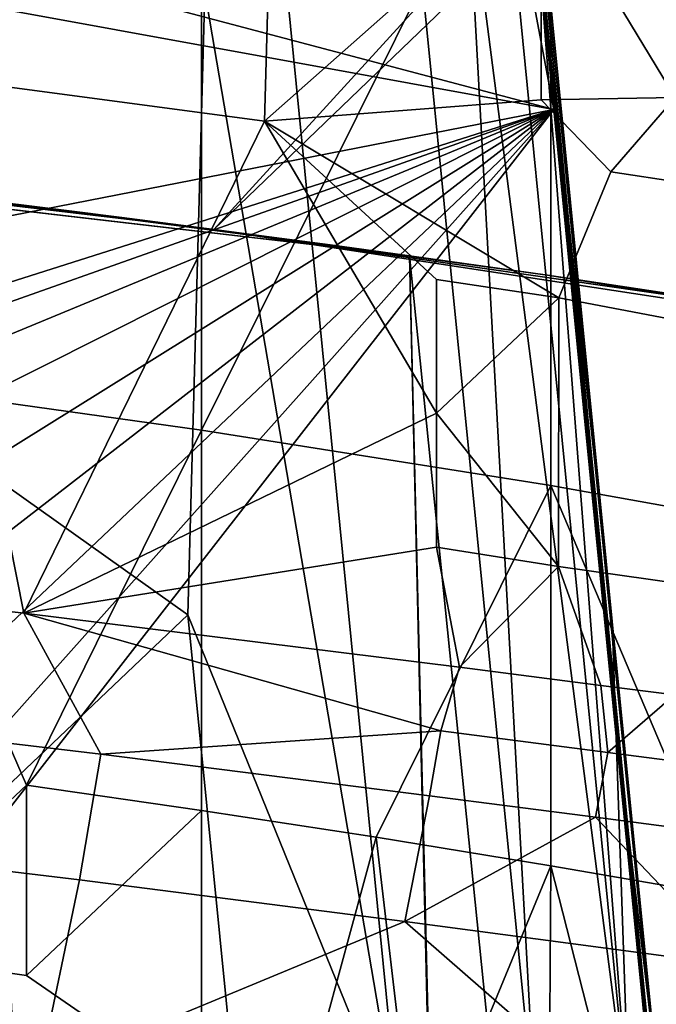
# Model space of a CAD drawing. Header units: millimetres. Extents: x -316 to 316, y -388 to 296.
# Tile 58 of 79: x 188 to 203, y 168 to 192. Entities that reach past the tile are written whole.
import ezdxf

# ---------------------------------------------------------------- set-up
doc = ezdxf.new("R2010")
doc.units = ezdxf.units.MM
doc.layers.add('Layer 01', color=7, linetype='Continuous', true_color=0x000000)

msp = doc.modelspace()

# ---------------------------------------------------------------- linework, layer by layer
at = {"layer": 'Layer 01'}
for points in [[(-0.003, 226, 396), (65.423, 225.234, 396.026), (200.535, 189.471, 397.239)], [(28.912, 155.897, 398.378), (-0.003, 226, 396), (200.535, 189.471, 397.239)], [(195.865, 214.265, 396.398), (200.535, 189.471, 397.239), (65.423, 225.234, 396.026)], [(198.664, 208.293, 396.601), (200.535, 189.471, 397.239), (195.865, 214.265, 396.398)], [(141.859, 191.649, 396), (158.362, 190.322, 396), (216.882, 213.355, 396)], [(175.127, 188.691, 396), (216.882, 213.355, 396), (158.362, 190.322, 396)], [(175.127, 188.691, 396), (192.498, 186.635, 396), (216.882, 213.355, 396)], [(216.882, 182.916, 396), (216.882, 213.355, 396), (192.498, 186.635, 396)], [(219.764, 212.867, 341), (158.362, 190.322, 341), (141.859, 191.649, 341)], [(219.764, 212.867, 341), (175.127, 188.691, 341), (158.362, 190.322, 341)], [(175.127, 188.691, 341), (219.764, 212.867, 341), (192.498, 186.635, 341)], [(208.243, 184.366, 341), (192.498, 186.635, 341), (219.764, 212.867, 341)], [(188.716, 209.382, 458.599), (168.395, 211.889, 458.514), (174.782, 189.686, 459.267)], [(202.322, 165.484, 453.958), (197.901, 210.4, 452.353), (198.476, 195.217, 454.654)], [(200.139, 193.676, 451.028), (197.901, 210.4, 452.353), (202.322, 165.484, 453.958)], [(202.805, 168.112, 441.799), (198.667, 209.545, 434.223), (198.667, 210.031, 448.572), (201.914, 177.361, 449.669)], [(201.914, 177.361, 449.669), (198.667, 210.031, 448.572), (200.139, 193.676, 451.028)], [(191.882, 177.524, 459.68), (192.283, 192.267, 459.029), (188.716, 209.382, 458.599), (174.782, 189.686, 459.267)], [(198.667, 209.545, 434.223), (202.299, 172.34, 416.119), (198.667, 208.675, 408.595)], [(202.805, 168.112, 441.799), (202.299, 172.34, 416.119), (198.667, 209.545, 434.223)], [(183.919, 183.045, 621.027), (192.201, 181.887, 621.302), (192.201, 208.84, 734.968), (183.919, 201.029, 696.868)], [(192.201, 181.887, 621.302), (200.459, 198.564, 697.453), (192.201, 208.84, 734.968)], [(198.664, 208.293, 396.601), (198.667, 208.675, 408.595), (200.581, 189.306, 406.232), (200.535, 189.471, 397.239)], [(209.748, 97.172, 412.376), (200.581, 189.306, 406.232), (198.667, 208.675, 408.595)], [(198.667, 208.675, 408.595), (202.299, 172.34, 416.119), (209.748, 97.172, 412.376)], [(194.018, 200.825, 520.351), (193.693, 189.194, 523.092), (185.473, 190.295, 522.496), (184.862, 202.049, 519.692)], [(200.229, 194.993, 522.148), (193.693, 189.194, 523.092), (194.018, 200.825, 520.351)], [(200.229, 194.993, 522.148), (203.126, 199.484, 521.333), (206.561, 195.128, 522.72), (203.4, 189.761, 523.664)], [(192.201, 181.887, 621.302), (200.459, 180.58, 621.611), (200.459, 198.564, 697.453)], [(200.459, 180.58, 621.611), (208.689, 179.11, 621.96), (208.689, 197.093, 697.801), (200.459, 198.564, 697.453)], [(197.008, 196.602, 456.175), (194.099, 193.523, 458.39), (196.91, 165.129, 459.358), (200.113, 165.376, 457.233)], [(198.476, 195.217, 454.654), (197.008, 196.602, 456.175), (200.113, 165.376, 457.233)], [(200.113, 165.376, 457.233), (202.322, 165.484, 453.958), (198.476, 195.217, 454.654)], [(193.693, 189.194, 523.092), (200.229, 194.993, 522.148), (200.229, 189.699, 523.403)], [(203.4, 189.761, 523.664), (200.229, 189.699, 523.403), (200.229, 194.993, 522.148)], [(194.099, 193.523, 458.39), (192.283, 192.267, 459.029), (196.91, 165.129, 459.358)], [(201.914, 177.361, 449.669), (200.139, 193.676, 451.028), (202.322, 165.484, 453.958)], [(196.91, 165.129, 459.358), (192.283, 192.267, 459.029), (191.882, 177.524, 459.68)], [(185.473, 190.295, 522.496), (187.999, 177.561, 525.598), (177.718, 178.741, 525.069), (177.231, 191.297, 522.085)], [(193.693, 189.194, 523.092), (187.999, 177.561, 525.598), (185.473, 190.295, 522.496)], [(166.608, 189.558, 395.714), (205.991, -198.221, 408.587), (197.123, 186.013, 395.932)], [(197.123, 186.013, 395.932), (186.747, 187.362, 395.853), (166.608, 189.558, 395.714)], [(166.608, 189.558, 370.7), (166.608, 189.558, 345.686), (206.434, -202.585, 358.705)], [(206.434, -202.585, 358.705), (206.199, -200.275, 385.106), (166.608, 189.558, 395.714), (166.608, 189.558, 370.7)], [(205.991, -198.221, 408.587), (166.608, 189.558, 395.714), (206.199, -200.275, 385.106)], [(186.747, 187.362, 345.826), (206.434, -202.585, 358.705), (166.608, 189.558, 345.686)], [(174.782, 189.686, 459.267), (174.782, 161.265, 460.231), (191.882, 177.524, 459.68)], [(193.693, 189.194, 523.092), (200.229, 189.699, 523.403), (201.877, 187.999, 523.943), (200.653, 185.021, 524.547)], [(201.877, 187.999, 523.943), (200.229, 189.699, 523.403), (203.4, 189.761, 523.664)], [(201.877, 187.999, 523.943), (203.4, 189.761, 523.664), (203.542, 187.744, 524.156)], [(90.322, 154.454, 398.427), (28.912, 155.897, 398.378), (200.535, 189.471, 397.239)], [(98.698, 153.418, 398.462), (90.322, 154.454, 398.427), (200.535, 189.471, 397.239)], [(200.535, 189.471, 397.239), (107.17, 150.832, 398.55), (98.698, 153.418, 398.462)], [(115.309, 146.629, 398.692), (107.17, 150.832, 398.55), (200.535, 189.471, 397.239)], [(200.535, 189.471, 397.239), (122.661, 140.904, 398.886), (115.309, 146.629, 398.692)], [(122.661, 140.904, 398.886), (200.535, 189.471, 397.239), (128.822, 133.915, 399.123)], [(133.509, 126.049, 399.39), (128.822, 133.915, 399.123), (200.535, 189.471, 397.239)], [(200.535, 189.471, 397.239), (136.602, 117.753, 399.672), (133.509, 126.049, 399.39)], [(136.602, 117.753, 399.672), (200.535, 189.471, 397.239), (138.153, 109.354, 399.956)], [(138.153, 109.354, 399.956), (200.535, 189.471, 397.239), (225.33, -60.019, 405.701)], [(209.748, 97.172, 412.376), (225.33, -60.019, 405.701), (200.535, 189.471, 397.239)], [(200.535, 189.471, 397.239), (200.581, 189.306, 406.232), (209.748, 97.172, 412.376)], [(197.758, 182.288, 524.977), (187.999, 177.561, 525.598), (193.693, 189.194, 523.092)], [(193.693, 189.194, 523.092), (200.653, 185.021, 524.547), (197.758, 185.45, 524.228)], [(197.758, 182.288, 524.977), (193.693, 189.194, 523.092), (197.758, 185.45, 524.228)], [(192.498, 186.635, 396), (175.127, 188.691, 396), (181.883, 187.94, 385.804)], [(192.498, 186.635, 341), (183.819, 187.714, 347.875), (175.127, 188.691, 341)], [(185.021, 187.571, 384.679), (192.498, 186.635, 396), (181.883, 187.94, 385.804)], [(203.548, 184.465, 524.933), (200.653, 185.021, 524.547), (201.877, 187.999, 523.943), (203.542, 187.744, 524.156)], [(183.819, 187.714, 347.875), (192.498, 186.635, 341), (185.99, 187.454, 347.875)], [(192.498, 186.635, 396), (185.021, 187.571, 384.679), (186.13, 187.437, 383.395)], [(185.99, 187.454, 347.875), (188.16, 187.188, 347.875), (186.747, 187.362, 359.797)], [(192.498, 186.635, 341), (188.16, 187.188, 347.875), (185.99, 187.454, 347.875)], [(188.131, 187.192, 382.081), (192.498, 186.635, 396), (186.13, 187.437, 383.395)], [(186.13, 187.437, 383.395), (186.747, 187.362, 381.811), (188.131, 187.192, 382.081)], [(188.16, 187.188, 347.875), (188.161, 187.188, 360.891), (186.747, 187.362, 359.797)], [(186.747, 187.362, 361.811), (188.161, 187.188, 360.891), (188.131, 187.192, 382.081)], [(186.747, 187.362, 361.811), (188.131, 187.192, 382.081), (186.747, 187.362, 379.797)], [(186.747, 187.362, 381.811), (186.848, 187.35, 380.804), (188.131, 187.192, 382.081)], [(186.747, 187.362, 379.797), (188.131, 187.192, 382.081), (186.848, 187.35, 380.804)], [(186.848, 187.35, 360.804), (186.747, 187.362, 359.797), (188.161, 187.188, 360.891)], [(188.161, 187.188, 360.891), (186.747, 187.362, 361.811), (186.848, 187.35, 360.804)], [(195.08, 186.292, 395.916), (186.747, 187.362, 395.853), (197.123, 186.013, 395.932)], [(206.434, -202.585, 358.705), (186.747, 187.362, 345.826), (197.123, 186.013, 345.905)], [(186.747, 187.362, 345.826), (195.08, 186.292, 345.889), (197.123, 186.013, 345.905)], [(189.519, 187.018, 389.635), (186.747, 187.362, 395.853), (195.08, 186.292, 395.916), (193.327, 186.526, 389.658)], [(187.603, 187.257, 389.711), (186.747, 187.362, 395.853), (189.519, 187.018, 389.635)], [(186.747, 187.362, 345.826), (189.508, 187.019, 351.967), (195.08, 186.292, 345.889)], [(189.508, 187.019, 351.967), (186.747, 187.362, 345.826), (187.603, 187.257, 351.975)], [(187.533, 187.266, 361.739), (187.603, 187.257, 370.843), (189.508, 187.019, 351.967)], [(187.603, 187.257, 351.975), (187.533, 187.266, 361.739), (189.508, 187.019, 351.967)], [(187.557, 187.263, 381.157), (187.603, 187.257, 389.711), (189.519, 187.018, 389.635)], [(187.603, 187.257, 370.843), (187.557, 187.263, 381.157), (189.519, 187.018, 389.635)], [(187.603, 187.257, 370.843), (189.519, 187.018, 389.635), (189.508, 187.019, 351.967)], [(188.161, 187.188, 360.891), (190.32, 186.916, 355.07), (188.131, 187.192, 382.081)], [(190.32, 186.916, 355.07), (190.33, 186.915, 382.25), (188.131, 187.192, 382.081)], [(188.131, 187.192, 382.081), (190.33, 186.915, 382.25), (192.498, 186.635, 396)], [(188.16, 187.188, 347.875), (190.32, 186.916, 355.07), (188.161, 187.188, 360.891)], [(192.498, 186.635, 341), (190.32, 186.916, 355.07), (188.16, 187.188, 347.875)], [(193.317, 186.527, 370.843), (189.508, 187.019, 351.967), (189.519, 187.018, 389.635)], [(193.317, 186.527, 370.843), (193.321, 186.526, 351.993), (189.508, 187.019, 351.967)], [(189.508, 187.019, 351.967), (193.321, 186.526, 351.993), (195.08, 186.292, 345.889)], [(193.327, 186.526, 389.658), (193.317, 186.527, 370.843), (189.519, 187.018, 389.635)], [(192.499, 186.634, 382.293), (190.33, 186.915, 382.25), (190.32, 186.916, 355.07), (192.499, 186.635, 355.294)], [(192.498, 186.635, 341), (192.499, 186.635, 355.294), (190.32, 186.916, 355.07)], [(190.33, 186.915, 382.25), (192.499, 186.634, 382.293), (192.498, 186.635, 396)], [(200.379, 185.554, 382.25), (216.882, 182.916, 396), (192.498, 186.635, 396)], [(196.44, 186.107, 382.25), (200.379, 185.554, 382.25), (192.498, 186.635, 396)], [(196.44, 186.107, 382.25), (192.498, 186.635, 396), (192.499, 186.634, 382.293)], [(192.498, 186.635, 341), (200.379, 185.554, 354.75), (196.44, 186.107, 354.75)], [(192.499, 186.635, 355.294), (192.498, 186.635, 341), (196.44, 186.107, 354.75)], [(192.498, 186.635, 341), (208.243, 184.366, 341), (200.379, 185.554, 354.75)], [(196.44, 186.107, 368.5), (192.499, 186.634, 382.293), (192.499, 186.635, 355.294)], [(196.44, 186.107, 354.75), (196.44, 186.107, 368.5), (192.499, 186.635, 355.294)], [(196.44, 186.107, 368.5), (196.44, 186.107, 382.25), (192.499, 186.634, 382.293)], [(193.327, 186.526, 389.658), (195.204, 186.275, 386.692), (193.317, 186.527, 370.843)], [(195.241, 186.27, 358.163), (193.317, 186.527, 370.843), (197.123, 186.013, 370.918)], [(193.317, 186.527, 370.843), (195.204, 186.275, 386.692), (197.123, 186.013, 370.918)], [(193.321, 186.526, 351.993), (193.317, 186.527, 370.843), (195.241, 186.27, 358.163)], [(195.08, 186.292, 345.889), (193.321, 186.526, 351.993), (195.241, 186.27, 358.163)], [(195.08, 186.292, 395.916), (195.204, 186.275, 386.692), (193.327, 186.526, 389.658)], [(195.204, 186.275, 386.692), (195.08, 186.292, 395.916), (197.123, 186.013, 395.932)], [(197.123, 186.013, 345.905), (195.08, 186.292, 345.889), (195.241, 186.27, 358.163)], [(195.204, 186.275, 386.692), (197.123, 186.013, 395.932), (197.123, 186.013, 370.918)], [(197.123, 186.013, 345.905), (195.241, 186.27, 358.163), (197.123, 186.013, 370.918)], [(200.379, 185.554, 368.5), (196.44, 186.107, 368.5), (196.44, 186.107, 354.75), (200.379, 185.554, 354.75)], [(200.379, 185.554, 382.25), (196.44, 186.107, 382.25), (196.44, 186.107, 368.5), (200.379, 185.554, 368.5)], [(205.991, -198.221, 408.587), (236.144, -198.212, 408.687), (197.123, 186.013, 395.932)], [(236.537, -202.082, 364.458), (197.123, 186.013, 395.932), (236.144, -198.212, 408.687)], [(236.587, -202.577, 358.805), (197.123, 186.013, 370.918), (197.123, 186.013, 395.932), (236.537, -202.082, 364.458)], [(197.123, 186.013, 370.918), (236.587, -202.577, 358.805), (197.123, 186.013, 345.905)], [(236.587, -202.577, 358.805), (206.434, -202.585, 358.705), (197.123, 186.013, 345.905)], [(197.758, 182.288, 524.977), (197.758, 185.45, 524.228), (200.653, 185.021, 524.547)], [(217.367, 182.83, 386.74), (216.882, 182.916, 396), (200.379, 185.554, 382.25)], [(217.852, 182.743, 377.481), (217.367, 182.83, 386.74), (200.379, 185.554, 382.25)], [(200.379, 185.554, 382.25), (200.379, 185.554, 368.5), (217.852, 182.743, 377.481)], [(208.243, 184.366, 341), (217.852, 182.743, 377.481), (200.379, 185.554, 368.5)], [(208.243, 184.366, 341), (200.379, 185.554, 368.5), (200.379, 185.554, 354.75)], [(197.758, 182.288, 524.977), (200.653, 185.021, 524.547), (200.643, 178.666, 526.053)], [(203.548, 184.465, 524.933), (203.542, 178.256, 526.405), (200.643, 178.666, 526.053), (200.653, 185.021, 524.547)], [(183.919, 183.045, 621.027), (183.914, 169.594, 564.297), (188.063, 173.492, 583.24)], [(192.201, 181.887, 621.302), (183.919, 183.045, 621.027), (188.063, 173.492, 583.24)], [(197.758, 179.125, 525.727), (187.999, 177.561, 525.598), (197.758, 182.288, 524.977)], [(197.758, 179.125, 525.727), (197.758, 182.288, 524.977), (200.643, 178.666, 526.053)], [(188.063, 173.492, 583.24), (192.201, 172.895, 583.381), (192.201, 181.887, 621.302)], [(196.333, 172.261, 583.531), (200.459, 180.58, 621.611), (192.201, 181.887, 621.302), (192.201, 172.895, 583.381)], [(196.333, 172.261, 583.531), (200.459, 171.588, 583.691), (200.459, 180.58, 621.611)], [(208.689, 179.11, 621.96), (200.459, 180.58, 621.611), (204.578, 170.875, 583.86), (208.689, 170.118, 584.04)], [(200.459, 180.58, 621.611), (200.459, 171.588, 583.691), (204.578, 170.875, 583.86)], [(187.999, 177.561, 525.598), (197.758, 179.125, 525.727), (198.298, 176.287, 526.438)], [(197.758, 179.125, 525.727), (200.643, 178.666, 526.053), (198.298, 176.287, 526.438)], [(189.823, 174.223, 526.781), (181.934, 175.162, 526.315), (177.718, 178.741, 525.069), (187.999, 177.561, 525.598)], [(201.642, 175.848, 526.803), (198.298, 176.287, 526.438), (200.643, 178.666, 526.053)], [(203.542, 178.256, 526.405), (203.388, 175.633, 527.013), (201.642, 175.848, 526.803), (200.643, 178.666, 526.053)], [(174.782, 161.265, 460.231), (195.048, 145.666, 460.76), (191.882, 177.524, 459.68)], [(197.863, 174.779, 526.844), (187.999, 177.561, 525.598), (198.298, 176.287, 526.438)], [(197.863, 174.779, 526.844), (189.823, 174.223, 526.781), (187.999, 177.561, 525.598)], [(196.91, 165.129, 459.358), (191.882, 177.524, 459.68), (195.048, 145.666, 460.76)], [(201.914, 177.361, 449.669), (208.165, 114.457, 451.813), (202.805, 168.112, 441.799)], [(202.322, 165.484, 453.958), (208.165, 114.457, 451.813), (201.914, 177.361, 449.669)], [(201.805, 174.269, 527.271), (197.863, 174.779, 526.844), (198.298, 176.287, 526.438), (201.642, 175.848, 526.803)], [(201.805, 174.269, 527.271), (201.642, 175.848, 526.803), (203.388, 175.633, 527.013)], [(201.805, 174.269, 527.271), (203.388, 175.633, 527.013), (205.838, 173.748, 527.788)], [(189.823, 174.223, 526.781), (189.317, 171.255, 528.498), (181.496, 172.194, 528.04), (181.934, 175.162, 526.315)], [(189.823, 174.223, 526.781), (197.863, 174.779, 526.844), (197.591, 173.245, 527.434)], [(201.805, 174.269, 527.271), (201.515, 172.733, 527.857), (197.591, 173.245, 527.434), (197.863, 174.779, 526.844)], [(197.591, 173.245, 527.434), (197.006, 170.272, 529.14), (189.317, 171.255, 528.498), (189.823, 174.223, 526.781)], [(205.838, 173.748, 527.788), (205.53, 172.209, 528.368), (201.515, 172.733, 527.857), (201.805, 174.269, 527.271)], [(188.063, 173.492, 583.24), (183.914, 169.594, 564.297), (188.063, 168.996, 564.279)], [(192.201, 172.895, 583.381), (188.063, 173.492, 583.24), (188.063, 168.996, 564.279)], [(197.006, 170.272, 529.14), (197.591, 173.245, 527.434), (201.515, 172.733, 527.857)], [(192.201, 172.895, 583.381), (188.063, 168.996, 564.279), (192.202, 166.138, 554.886)], [(194.293, 164.755, 550.455), (196.333, 172.261, 583.531), (192.201, 172.895, 583.381), (192.202, 166.138, 554.886)], [(204.851, 169.225, 530.055), (197.006, 170.272, 529.14), (201.515, 172.733, 527.857)], [(201.515, 172.733, 527.857), (205.53, 172.209, 528.368), (204.851, 169.225, 530.055)], [(209.748, 97.172, 412.376), (202.299, 172.34, 416.119), (233.494, -140.408, 460.458)], [(202.805, 168.112, 441.799), (233.494, -140.408, 460.458), (202.299, 172.34, 416.119)], [(188.363, 166.682, 533.528), (173.104, 168.472, 532.755), (181.496, 172.194, 528.04)], [(181.496, 172.194, 528.04), (189.317, 171.255, 528.498), (188.363, 166.682, 533.528)], [(194.293, 164.755, 550.455), (197.307, 163.944, 549.137), (196.333, 172.261, 583.531)], [(200.459, 171.588, 583.691), (196.333, 172.261, 583.531), (197.307, 163.944, 549.137)], [(197.307, 163.944, 549.137), (200.406, 163.197, 548.257), (200.459, 171.588, 583.691)], [(200.459, 171.588, 583.691), (200.406, 163.197, 548.257), (202.543, 163.432, 550.872)], [(204.578, 170.875, 583.86), (200.459, 171.588, 583.691), (202.543, 163.432, 550.872)], [(188.363, 166.682, 533.528), (189.317, 171.255, 528.498), (197.006, 170.272, 529.14)], [(202.543, 163.432, 550.872), (204.605, 163.14, 551.259), (204.578, 170.875, 583.86)], [(203.455, 164.642, 535.054), (188.363, 166.682, 533.528), (197.006, 170.272, 529.14)], [(197.006, 170.272, 529.14), (204.851, 169.225, 530.055), (203.455, 164.642, 535.054)], [(185.094, 165.094, 546.015), (192.202, 166.138, 554.886), (188.063, 168.996, 564.279), (183.914, 169.594, 564.297)], [(173.104, 168.472, 532.755), (188.363, 166.682, 533.528), (180.115, 165.411, 539.459)]]:
    msp.add_3dface(points, dxfattribs=at)

doc.saveas('drawing.dxf')
